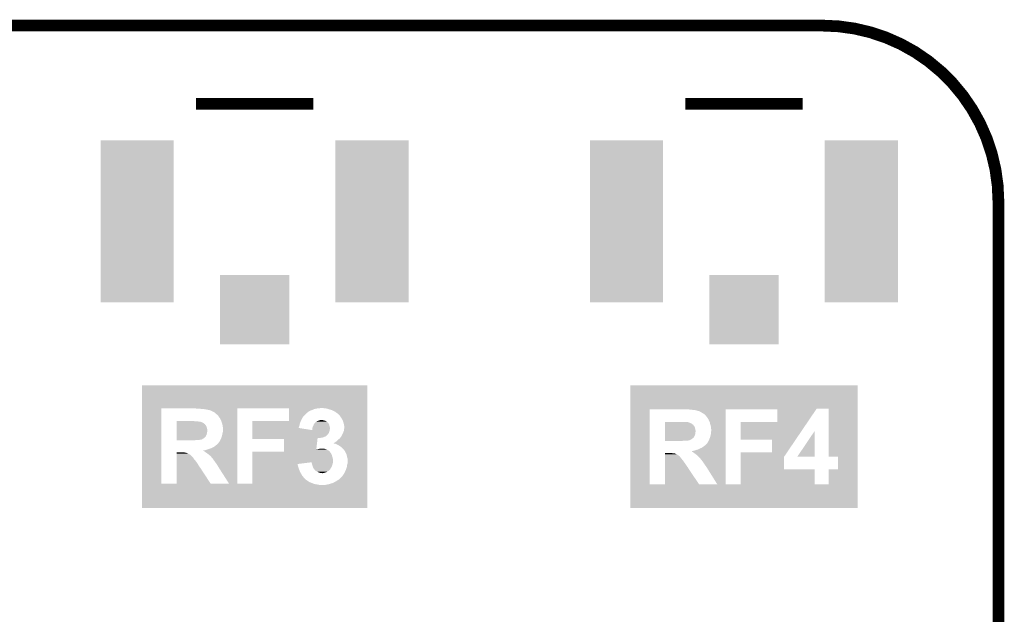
# Model space of a CAD drawing. Extents: x -1.3 to 24.2, y -3.9 to 39.2.
# Tile 21 of 21: x 11.4 to 24.2, y 31.5 to 39.2. Entities that reach past the tile are written whole.
import ezdxf

# ---------------------------------------------------------------- set-up
doc = ezdxf.new("R2010")
doc.units = 0
doc.layers.get('0').update_dxf_attribs({"linetype": 'CONTINUOUS'})
for name, color, linetype in [('RF_SWITCH_2_CLICK_V100_GKO', 14, 'CONTINUOUS'), ('RF_SWITCH_2_CLICK_V100_GTO', 12, 'CONTINUOUS'), ('RF_SWITCH_2_CLICK_V100_GTS', 13, 'CONTINUOUS')]:
    doc.layers.add(name, color=color, linetype=linetype)

# ---------------------------------------------------------------- blocks, each defined once
blk = doc.blocks.new('RECTANGLE_79')
blk.add_solid([(0.47498, 1.05029), (0.47498, -1.05029), (-0.47498, 1.05029), (-0.47498, -1.05029)])
blk = doc.blocks.new('SQUARE_74')
blk.add_solid([(0.44958, 0.44958), (0.44958, -0.44958), (-0.44958, 0.44958), (-0.44958, -0.44958)])

msp = doc.modelspace()

# ---------------------------------------------------------------- linework, layer by layer
at = {"layer": 'RF_SWITCH_2_CLICK_V100_GKO', "const_width": 0.1524}
for points in [[(1.016, 39.116), (21.844, 39.116)], [(24.13, -1.27), (24.13, 36.83)]]:
    msp.add_lwpolyline(points, dxfattribs=at)
msp.add_lwpolyline([(24.13, 36.83, 0.4142136), (21.844, 39.116)], format="xyb", dxfattribs=at)
at = {"layer": 'RF_SWITCH_2_CLICK_V100_GTO', "const_width": 0.1524}
for points in [[(13.716, 38.1), (15.24, 38.1)], [(20.066, 38.1), (21.59, 38.1)]]:
    msp.add_lwpolyline(points, dxfattribs=at)
at = {"layer": 'RF_SWITCH_2_CLICK_V100_GTO'}
for points in [[(13.014986, 34.15538), (13.01499, 34.449988), (15.941034, 34.15538), (15.94104, 34.449988)], [(13.01499, 34.449988), (13.014992, 34.45002), (15.94104, 34.449988), (13.014992, 34.45002)], [(19.352284, 34.14522), (19.35229, 34.449988), (22.303732, 34.14522), (22.30374, 34.449988)], [(19.35229, 34.449988), (19.352292, 34.45002), (22.30374, 34.449988), (19.352292, 34.45002)], [(13.014966, 33.172422), (13.014984, 34.150298), (13.268962, 33.172422), (13.268982, 34.150298)], [(13.014984, 34.1503), (13.014986, 34.15284), (15.295878, 34.1503), (15.32128, 34.15284)], [(13.014984, 34.150298), (13.014984, 34.1503), (13.268982, 34.150298), (13.710918, 34.1503)], [(13.014986, 34.15284), (13.014986, 34.15538), (15.32128, 34.15284), (15.351758, 34.15538)], [(13.71093, 34.150298), (13.710918, 34.1503), (15.295868, 34.150298), (15.295878, 34.1503)], [(13.723622, 34.14776), (13.71093, 34.150298), (14.2545, 34.14776), (14.254502, 34.150298)], [(13.754102, 34.14522), (13.738862, 34.14776), (14.2545, 34.14522), (14.2545, 34.14776)], [(13.80744, 34.14268), (13.77188, 34.14522), (14.2545, 34.14268), (14.2545, 34.14522)], [(13.845538, 34.1376), (13.80744, 34.14268), (14.2545, 34.1376), (14.2545, 34.14268)], [(13.8811, 34.12998), (13.845538, 34.1376), (14.2545, 34.12998), (14.2545, 34.1376)], [(13.896342, 34.127438), (13.8811, 34.12998), (14.2545, 34.127438), (14.2545, 34.12998)], [(13.911582, 34.122356), (13.896342, 34.127438), (14.2545, 34.122356), (14.2545, 34.127438)], [(13.914126, 34.11982), (13.911582, 34.122356), (14.2545, 34.11982), (14.2545, 34.122356)], [(13.921744, 34.11728), (13.914126, 34.11982), (14.2545, 34.11728), (14.2545, 34.11982)], [(13.934442, 34.10966), (13.921744, 34.11728), (14.2545, 34.10966), (14.2545, 34.11728)], [(14.922478, 34.14522), (14.922478, 34.150298), (15.27048, 34.14522), (15.295868, 34.150298)], [(14.922478, 34.14014), (14.922478, 34.14522), (15.250162, 34.14014), (15.27048, 34.14522)], [(14.922478, 34.13252), (14.922478, 34.14014), (15.232378, 34.13252), (15.250162, 34.14014)], [(14.922478, 34.124902), (14.922478, 34.13252), (15.209522, 34.124902), (15.232378, 34.13252)], [(14.922478, 34.1249), (14.922478, 34.124902), (15.206986, 34.1249), (15.209522, 34.124902)], [(14.922478, 34.112202), (14.922478, 34.1249), (15.18412, 34.112202), (15.206986, 34.1249)], [(15.374622, 34.15284), (15.364458, 34.15538), (15.941034, 34.15284), (15.941034, 34.15538)], [(15.40002, 34.1503), (15.387322, 34.15284), (15.941032, 34.1503), (15.941034, 34.15284)], [(15.415262, 34.147758), (15.40002, 34.1503), (15.941032, 34.147758), (15.941032, 34.1503)], [(15.4305, 34.14268), (15.415262, 34.147758), (15.941032, 34.14268), (15.941032, 34.147758)], [(15.48384, 34.12744), (15.4305, 34.14268), (15.941032, 34.12744), (15.941032, 34.14268)], [(15.504158, 34.11728), (15.48384, 34.12744), (15.941032, 34.11728), (15.941032, 34.12744)], [(15.521942, 34.10712), (15.504158, 34.11728), (15.941032, 34.10712), (15.941032, 34.11728)], [(19.352266, 33.164804), (19.352284, 34.140114), (19.606264, 33.164804), (19.606262, 34.140114)], [(19.352284, 34.14014), (19.352284, 34.14522), (21.766912, 34.14014), (21.770356, 34.14522)], [(19.352284, 34.140114), (19.352284, 34.14014), (19.606262, 34.140114), (20.04568, 34.14014)], [(20.073634, 34.140138), (20.073622, 34.14014), (21.766912, 34.140138), (21.766912, 34.14014)], [(20.073658, 34.140134), (20.073634, 34.140138), (20.589262, 34.140134), (21.259774, 34.140138)], [(20.088862, 34.1376), (20.073658, 34.140134), (20.58926, 34.1376), (20.589262, 34.140134)], [(20.14474, 34.13252), (20.10664, 34.1376), (20.58926, 34.13252), (20.58926, 34.1376)], [(20.182842, 34.12998), (20.14474, 34.13252), (20.58926, 34.12998), (20.58926, 34.13252)], [(20.2184, 34.122358), (20.182842, 34.12998), (20.58926, 34.122358), (20.58926, 34.12998)], [(20.233642, 34.11728), (20.2184, 34.122358), (20.58926, 34.11728), (20.58926, 34.122358)], [(20.246342, 34.11474), (20.233642, 34.11728), (20.58926, 34.11474), (20.58926, 34.11728)], [(20.248874, 34.114718), (20.246342, 34.11474), (20.58926, 34.114718), (20.58926, 34.11474)], [(20.248894, 34.1122), (20.248874, 34.114718), (20.58926, 34.1122), (20.58926, 34.114718)], [(21.259778, 33.975046), (21.259774, 34.140138), (21.655048, 33.975046), (21.766912, 34.140138)], [(21.927794, 34.145218), (21.770356, 34.14522), (22.303732, 34.145218), (22.303732, 34.14522)], [(21.927842, 33.525466), (21.927794, 34.145218), (22.30372, 33.525466), (22.303732, 34.145218)], [(13.4671, 33.98266), (13.467102, 33.9852), (13.705842, 33.98266), (13.693142, 33.9852)], [(13.952222, 34.102038), (13.934442, 34.10966), (14.2545, 34.102038), (14.2545, 34.10966)], [(13.98778, 34.071562), (13.952222, 34.102038), (14.2545, 34.071562), (14.2545, 34.102038)], [(14.0081, 34.05124), (13.98778, 34.071562), (14.254498, 34.05124), (14.2545, 34.071562)], [(14.02334, 34.028376), (14.0081, 34.05124), (14.254498, 34.028376), (14.254498, 34.05124)], [(14.023362, 34.025842), (14.02334, 34.028376), (14.254498, 34.025842), (14.254498, 34.028376)], [(14.025884, 34.025826), (14.023362, 34.025842), (14.254498, 34.025826), (14.254498, 34.025842)], [(14.03096, 34.015682), (14.025884, 34.025826), (14.254498, 34.015682), (14.254498, 34.025826)], [(14.03858, 34.002978), (14.03096, 34.015682), (14.254498, 34.002978), (14.254498, 34.015682)], [(14.0462, 33.9852), (14.03858, 34.002978), (14.254498, 33.9852), (14.254498, 34.002978)], [(14.05382, 33.96234), (14.0462, 33.9852), (14.254498, 33.96234), (14.254498, 33.9852)], [(14.450062, 33.985178), (14.922478, 33.985202), (15.077994, 33.985178), (15.078006, 33.985202)], [(14.450064, 33.972498), (14.450062, 33.985178), (15.07236, 33.972498), (15.077994, 33.985178)], [(14.922478, 34.09696), (14.922478, 34.112202), (15.163798, 34.09696), (15.18412, 34.112202)], [(14.922478, 34.08172), (14.922478, 34.09696), (15.14602, 34.08172), (15.163798, 34.09696)], [(14.922478, 34.048702), (14.922478, 34.08172), (15.113002, 34.048702), (15.14602, 34.08172)], [(14.922478, 34.04108), (14.922478, 34.048702), (15.10792, 34.04108), (15.113002, 34.048702)], [(14.922478, 34.038542), (14.922478, 34.04108), (15.105382, 34.038542), (15.10792, 34.04108)], [(14.922478, 34.01822), (14.922478, 34.038542), (15.092682, 34.01822), (15.105382, 34.038542)], [(14.922478, 33.985202), (14.922478, 34.01822), (15.078006, 33.985202), (15.092682, 34.01822)], [(15.282336, 33.980122), (15.290796, 33.9852), (15.415254, 33.980122), (15.4051, 33.9852)], [(15.290796, 33.9852), (15.306042, 33.99028), (15.4051, 33.9852), (15.3924, 33.99028)], [(15.306042, 33.99028), (15.318738, 33.995358), (15.3924, 33.99028), (15.379704, 33.995358)], [(15.318738, 33.995358), (15.318744, 33.99536), (15.379704, 33.995358), (15.379698, 33.99536)], [(15.318744, 33.99536), (15.3289, 33.9979), (15.379698, 33.99536), (15.36446, 33.9979)], [(15.3289, 33.9979), (15.339058, 34.00044), (15.36446, 33.9979), (15.346678, 34.00044)], [(15.557502, 34.081718), (15.521942, 34.10712), (15.941032, 34.081718), (15.941032, 34.10712)], [(15.58544, 34.05378), (15.557502, 34.081718), (15.941032, 34.05378), (15.941032, 34.081718)], [(15.5956, 34.03854), (15.58544, 34.05378), (15.94103, 34.03854), (15.941032, 34.05378)], [(15.608298, 34.01822), (15.5956, 34.03854), (15.94103, 34.01822), (15.94103, 34.03854)], [(15.621, 33.995358), (15.608298, 34.01822), (15.94103, 33.995358), (15.94103, 34.01822)], [(15.63116, 33.967418), (15.621, 33.995358), (15.94103, 33.967418), (15.94103, 33.995358)], [(20.25904, 34.10712), (20.248894, 34.1122), (20.58926, 34.10712), (20.58926, 34.1122)], [(20.271748, 34.102038), (20.25904, 34.10712), (20.58926, 34.102038), (20.58926, 34.10712)], [(20.28698, 34.09188), (20.271748, 34.102038), (20.58926, 34.09188), (20.58926, 34.102038)], [(20.307302, 34.07918), (20.28698, 34.09188), (20.58926, 34.07918), (20.58926, 34.09188)], [(20.325082, 34.06394), (20.307302, 34.07918), (20.58926, 34.06394), (20.58926, 34.07918)], [(20.34286, 34.04362), (20.325082, 34.06394), (20.58926, 34.04362), (20.58926, 34.06394)], [(20.36064, 34.018216), (20.34286, 34.04362), (20.589258, 34.018216), (20.58926, 34.04362)], [(20.360646, 34.015668), (20.36064, 34.018216), (20.589258, 34.015668), (20.589258, 34.018216)], [(20.36826, 34.00805), (20.360646, 34.015668), (20.589258, 34.00805), (20.589258, 34.015668)], [(20.37334, 33.992818), (20.36826, 34.00805), (20.589258, 33.992818), (20.589258, 34.00805)], [(20.383502, 33.975036), (20.37334, 33.992818), (20.589258, 33.975036), (20.589258, 33.992818)], [(13.467088, 33.8455), (13.46709, 33.860738), (13.86332, 33.8455), (13.86586, 33.860738)], [(13.46709, 33.870896), (13.467092, 33.878522), (13.86586, 33.870896), (13.86332, 33.878522)], [(13.46709, 33.860738), (13.46709, 33.870896), (13.86586, 33.860738), (13.86586, 33.870896)], [(13.467092, 33.88868), (13.467094, 33.901378), (13.86078, 33.88868), (13.85824, 33.901378)], [(13.467092, 33.878522), (13.467092, 33.88868), (13.86332, 33.878522), (13.86078, 33.88868)], [(13.467094, 33.91408), (13.467096, 33.929318), (13.85316, 33.91408), (13.84554, 33.929318)], [(13.467094, 33.901378), (13.467094, 33.91408), (13.85824, 33.901378), (13.85316, 33.91408)], [(13.467096, 33.939478), (13.467098, 33.94202), (13.83792, 33.939478), (13.835382, 33.94202)], [(13.467096, 33.929318), (13.467096, 33.939478), (13.84554, 33.929318), (13.83792, 33.939478)], [(13.467098, 33.94964), (13.4671, 33.964878), (13.827762, 33.94964), (13.807442, 33.964878)], [(13.467098, 33.947094), (13.467098, 33.94964), (13.832842, 33.947094), (13.827762, 33.94964)], [(13.467098, 33.94202), (13.467098, 33.947094), (13.835382, 33.94202), (13.832842, 33.947094)], [(13.4671, 33.98012), (13.4671, 33.98266), (13.749022, 33.98012), (13.736322, 33.98266)], [(13.4671, 33.980118), (13.4671, 33.98012), (13.764262, 33.980118), (13.749022, 33.98012)], [(13.4671, 33.96996), (13.4671, 33.980118), (13.79474, 33.96996), (13.764262, 33.980118)], [(13.4671, 33.964878), (13.4671, 33.96996), (13.807442, 33.964878), (13.79474, 33.96996)], [(14.06144, 33.93694), (14.05382, 33.96234), (14.254496, 33.93694), (14.254498, 33.96234)], [(14.06652, 33.906458), (14.06144, 33.93694), (14.254496, 33.906458), (14.254496, 33.93694)], [(14.06652, 33.848038), (14.06652, 33.906458), (14.254494, 33.848038), (14.254496, 33.906458)], [(14.450066, 33.94964), (14.450064, 33.972498), (15.064742, 33.94964), (15.07236, 33.972498)], [(14.450068, 33.926782), (14.450066, 33.94964), (15.05966, 33.926782), (15.064742, 33.94964)], [(14.45007, 33.911542), (14.450068, 33.926782), (15.05458, 33.911542), (15.05966, 33.926782)], [(14.45007, 33.906464), (14.45007, 33.911542), (15.052042, 33.906464), (15.05458, 33.911542)], [(14.45007, 33.89632), (14.45007, 33.906464), (15.052042, 33.89632), (15.052042, 33.906464)], [(14.450074, 33.868366), (14.45007, 33.89632), (15.224736, 33.868366), (15.052042, 33.89632)], [(14.450074, 33.85058), (14.450074, 33.868366), (15.448278, 33.85058), (15.452724, 33.868366)], [(15.224736, 33.868366), (15.22502, 33.870902), (15.452724, 33.868366), (15.45336, 33.870902)], [(15.22502, 33.870902), (15.2273, 33.891218), (15.45336, 33.870902), (15.455898, 33.891218)], [(15.2273, 33.891222), (15.229204, 33.898842), (15.4559, 33.891222), (15.4559, 33.898842)], [(15.2273, 33.891218), (15.2273, 33.891222), (15.455898, 33.891218), (15.4559, 33.891222)], [(15.229204, 33.898842), (15.232378, 33.911538), (15.4559, 33.898842), (15.452726, 33.911538)], [(15.232378, 33.911538), (15.236188, 33.91916), (15.452726, 33.911538), (15.45082, 33.91916)], [(15.236188, 33.91916), (15.24, 33.92678), (15.45082, 33.91916), (15.449296, 33.92678)], [(15.24, 33.92678), (15.242032, 33.931862), (15.449296, 33.92678), (15.448278, 33.931862)], [(15.242032, 33.931862), (15.24508, 33.939482), (15.448278, 33.931862), (15.445232, 33.939482)], [(15.24508, 33.939482), (15.248126, 33.94456), (15.445232, 33.939482), (15.4432, 33.94456)], [(15.248126, 33.94456), (15.2527, 33.952182), (15.4432, 33.94456), (15.439388, 33.952182)], [(15.2527, 33.952182), (15.25778, 33.9598), (15.439388, 33.952182), (15.435578, 33.9598)], [(15.25778, 33.9598), (15.262852, 33.964874), (15.435578, 33.9598), (15.430504, 33.964874)], [(15.262852, 33.964874), (15.265394, 33.96488), (15.430504, 33.964874), (15.430498, 33.96488)], [(15.265394, 33.96488), (15.278098, 33.977578), (15.430498, 33.96488), (15.4178, 33.977578)], [(15.278098, 33.977578), (15.282336, 33.980122), (15.4178, 33.977578), (15.415254, 33.980122)], [(15.63878, 33.93694), (15.63116, 33.967418), (15.941028, 33.93694), (15.94103, 33.967418)], [(15.63116, 33.845502), (15.636238, 33.858198), (15.941026, 33.845502), (15.941028, 33.858198)], [(15.636238, 33.858198), (15.63878, 33.870898), (15.941028, 33.858198), (15.941028, 33.870898)], [(15.64132, 33.921698), (15.63878, 33.93694), (15.941028, 33.921698), (15.941028, 33.93694)], [(15.63878, 33.883596), (15.641318, 33.891218), (15.941028, 33.883596), (15.941028, 33.891218)], [(15.63878, 33.870898), (15.63878, 33.883596), (15.941028, 33.870898), (15.941028, 33.883596)], [(15.641318, 33.891218), (15.64132, 33.921698), (15.941028, 33.891218), (15.941028, 33.921698)], [(19.804402, 33.881056), (19.804404, 33.893758), (20.19808, 33.881056), (20.193002, 33.893758)], [(19.804402, 33.870898), (19.804402, 33.881056), (20.19808, 33.870898), (20.19808, 33.881056)], [(19.804402, 33.860738), (19.804402, 33.870898), (20.20062, 33.860738), (20.19808, 33.870898)], [(19.804402, 33.853118), (19.804402, 33.860738), (20.20062, 33.853118), (20.20062, 33.860738)], [(19.804404, 33.9725), (19.804406, 33.97504), (20.086322, 33.9725), (20.073622, 33.97504)], [(19.804404, 33.96742), (19.804404, 33.9725), (20.1168, 33.96742), (20.099024, 33.9725)], [(19.804404, 33.96234), (19.804404, 33.96742), (20.132042, 33.96234), (20.1168, 33.96742)], [(19.804404, 33.95472), (19.804404, 33.96234), (20.14474, 33.95472), (20.132042, 33.96234)], [(19.804404, 33.949638), (19.804404, 33.95472), (20.154896, 33.949638), (20.14474, 33.95472)], [(19.804404, 33.94202), (19.804404, 33.949638), (20.16252, 33.94202), (20.154896, 33.949638)], [(19.804404, 33.936938), (19.804404, 33.94202), (20.170142, 33.936938), (20.16252, 33.94202)], [(19.804404, 33.934398), (19.804404, 33.936938), (20.17268, 33.934398), (20.170142, 33.936938)], [(19.804404, 33.931854), (19.804404, 33.934398), (20.172686, 33.931854), (20.17268, 33.934398)], [(19.804404, 33.921696), (19.804404, 33.931854), (20.182842, 33.921696), (20.172686, 33.931854)], [(19.804404, 33.906458), (19.804404, 33.921696), (20.19046, 33.906458), (20.182842, 33.921696)], [(19.804404, 33.893758), (19.804404, 33.906458), (20.193002, 33.893758), (20.19046, 33.906458)], [(20.38858, 33.952182), (20.383502, 33.975036), (20.589258, 33.952182), (20.589258, 33.975036)], [(20.3962, 33.92678), (20.38858, 33.952182), (20.589258, 33.92678), (20.589258, 33.952182)], [(20.40128, 33.898842), (20.3962, 33.92678), (20.589258, 33.898842), (20.589258, 33.92678)], [(20.40382, 33.868362), (20.40128, 33.898842), (20.589256, 33.868362), (20.589258, 33.898842)], [(20.403818, 33.855658), (20.40382, 33.868362), (20.589256, 33.855658), (20.589256, 33.868362)], [(20.787366, 33.975018), (21.259778, 33.975046), (21.655028, 33.975018), (21.655048, 33.975046)], [(20.787382, 33.743906), (20.787366, 33.975018), (21.498432, 33.743906), (21.655028, 33.975018)], [(21.521448, 33.525504), (21.74748, 33.860656), (21.747454, 33.525504), (21.74748, 33.860656)], [(13.46708, 33.756602), (13.467082, 33.769298), (13.80744, 33.756602), (13.827756, 33.769298)], [(13.46708, 33.754058), (13.46708, 33.756602), (13.802358, 33.754058), (13.80744, 33.756602)], [(13.46708, 33.74898), (13.46708, 33.754058), (13.794738, 33.74898), (13.802358, 33.754058)], [(13.46708, 33.74644), (13.46708, 33.74898), (13.789656, 33.74644), (13.794738, 33.74898)], [(13.46708, 33.7439), (13.46708, 33.74644), (13.76934, 33.7439), (13.782038, 33.74644)], [(13.46708, 33.74136), (13.46708, 33.7439), (13.759178, 33.74136), (13.76934, 33.7439)], [(13.46708, 33.73882), (13.46708, 33.74136), (13.716, 33.73882), (13.74648, 33.74136)], [(13.46708, 33.736302), (13.46708, 33.73882), (13.688302, 33.736302), (13.716, 33.73882)], [(13.688062, 33.73628), (13.46708, 33.736302), (13.688062, 33.73628), (13.688302, 33.736302)], [(13.467082, 33.779458), (13.467084, 33.789614), (13.83538, 33.779458), (13.845534, 33.789614)], [(13.467082, 33.769298), (13.467082, 33.779458), (13.827756, 33.769298), (13.83538, 33.779458)], [(13.467084, 33.799778), (13.467086, 33.807396), (13.850618, 33.799778), (13.855698, 33.807396)], [(13.467084, 33.794694), (13.467084, 33.799778), (13.84554, 33.794694), (13.850618, 33.799778)], [(13.467084, 33.789614), (13.467084, 33.794694), (13.845534, 33.789614), (13.84554, 33.794694)], [(13.467086, 33.807396), (13.467088, 33.8455), (13.855698, 33.807396), (13.86332, 33.8455)], [(14.02334, 33.721042), (14.04112, 33.754058), (14.254492, 33.721042), (14.254492, 33.754058)], [(14.04112, 33.754058), (14.051278, 33.782), (14.254492, 33.754058), (14.254494, 33.782)], [(14.051278, 33.782), (14.0589, 33.81248), (14.254494, 33.782), (14.254494, 33.81248)], [(14.0589, 33.81248), (14.06398, 33.83788), (14.254494, 33.81248), (14.254494, 33.83788)], [(14.06398, 33.83788), (14.06652, 33.848038), (14.254494, 33.83788), (14.254494, 33.848038)], [(14.450076, 33.83534), (14.450074, 33.85058), (15.4432, 33.83534), (15.448278, 33.85058)], [(14.450078, 33.822642), (14.450076, 33.83534), (15.435582, 33.822642), (15.4432, 33.83534)], [(14.450078, 33.812482), (14.450078, 33.822642), (15.42796, 33.812482), (15.435582, 33.822642)], [(14.45008, 33.799788), (14.450078, 33.812482), (15.415266, 33.799788), (15.42796, 33.812482)], [(14.45008, 33.797254), (14.45008, 33.799788), (15.415258, 33.797254), (15.415266, 33.799788)], [(14.45008, 33.78708), (14.45008, 33.797254), (15.397482, 33.78708), (15.415258, 33.797254)], [(14.45008, 33.77946), (14.45008, 33.78708), (15.3797, 33.77946), (15.397482, 33.78708)], [(14.450082, 33.771842), (14.45008, 33.77946), (15.359384, 33.771842), (15.3797, 33.77946)], [(14.450082, 33.76676), (14.450082, 33.771842), (15.32382, 33.76676), (15.359384, 33.771842)], [(14.450082, 33.766758), (14.450082, 33.76676), (15.2959, 33.766758), (15.32382, 33.76676)], [(14.450082, 33.754062), (14.450082, 33.766758), (15.294416, 33.754062), (15.2959, 33.766758)], [(14.858998, 33.754038), (14.450082, 33.754062), (15.294414, 33.754038), (15.294416, 33.754062)], [(14.85898, 33.619442), (14.858998, 33.754038), (15.278694, 33.619442), (15.294414, 33.754038)], [(15.547338, 33.72866), (15.56512, 33.746442), (15.941024, 33.72866), (15.941024, 33.746442)], [(15.56512, 33.746442), (15.5829, 33.761678), (15.941024, 33.746442), (15.941026, 33.761678)], [(15.5829, 33.761678), (15.59814, 33.77946), (15.941026, 33.761678), (15.941026, 33.77946)], [(15.59814, 33.77946), (15.6083, 33.797242), (15.941026, 33.77946), (15.941026, 33.797242)], [(15.6083, 33.797242), (15.61592, 33.81248), (15.941026, 33.797242), (15.941026, 33.81248)], [(15.61592, 33.81248), (15.62608, 33.830258), (15.941026, 33.81248), (15.941026, 33.830258)], [(15.62608, 33.830258), (15.63116, 33.845502), (15.941026, 33.830258), (15.941026, 33.845502)], [(19.8044, 33.809938), (19.804402, 33.822636), (20.193, 33.809938), (20.198078, 33.822636)], [(19.8044, 33.799776), (19.8044, 33.809938), (20.190458, 33.799776), (20.193, 33.809938)], [(19.8044, 33.792164), (19.8044, 33.799776), (20.18538, 33.792164), (20.190458, 33.799776)], [(19.8044, 33.784542), (19.8044, 33.792164), (20.182836, 33.784542), (20.18538, 33.792164)], [(19.8044, 33.781998), (19.8044, 33.784542), (20.1803, 33.781998), (20.182836, 33.784542)], [(19.8044, 33.779454), (19.8044, 33.781998), (20.180294, 33.779454), (20.1803, 33.781998)], [(19.8044, 33.76168), (19.8044, 33.779454), (20.16252, 33.76168), (20.180294, 33.779454)], [(19.8044, 33.74898), (19.8044, 33.76168), (20.14474, 33.74898), (20.16252, 33.76168)], [(19.8044, 33.7439), (19.8044, 33.74898), (20.137124, 33.7439), (20.14474, 33.74898)], [(19.8044, 33.741356), (19.8044, 33.7439), (20.129502, 33.741356), (20.137124, 33.7439)], [(19.8044, 33.73882), (19.8044, 33.741356), (20.126958, 33.73882), (20.129502, 33.741356)], [(19.8044, 33.738818), (19.8044, 33.73882), (20.124418, 33.738818), (20.126958, 33.73882)], [(19.8044, 33.736282), (19.8044, 33.738818), (20.1168, 33.736282), (20.124418, 33.738818)], [(19.8044, 33.73374), (19.8044, 33.736282), (20.106638, 33.73374), (20.1168, 33.736282)], [(19.8044, 33.7312), (19.8044, 33.73374), (20.081238, 33.7312), (20.093938, 33.73374)], [(19.8044, 33.728666), (19.8044, 33.7312), (20.022892, 33.728666), (20.0533, 33.7312)], [(19.804402, 33.837878), (19.804402, 33.853118), (20.19808, 33.837878), (20.20062, 33.853118)], [(19.804402, 33.822636), (19.804402, 33.837878), (20.198078, 33.822636), (20.19808, 33.837878)], [(20.360638, 33.713418), (20.37588, 33.7439), (20.589254, 33.713418), (20.589254, 33.7439)], [(20.37588, 33.7439), (20.388578, 33.774378), (20.589254, 33.7439), (20.589254, 33.774378)], [(20.388578, 33.774378), (20.3962, 33.80486), (20.589254, 33.774378), (20.589256, 33.80486)], [(20.3962, 33.80486), (20.40128, 33.830258), (20.589256, 33.80486), (20.589256, 33.830258)], [(20.40128, 33.848036), (20.403818, 33.855658), (20.589256, 33.848036), (20.589256, 33.855658)], [(20.40128, 33.830258), (20.40128, 33.848036), (20.589256, 33.830258), (20.589256, 33.848036)], [(21.193754, 33.743878), (20.787382, 33.743906), (21.498412, 33.743878), (21.498432, 33.743906)], [(21.193738, 33.578806), (21.193754, 33.743878), (21.386562, 33.578806), (21.498412, 33.743878)], [(13.810016, 33.604166), (13.832838, 33.60674), (14.25449, 33.604166), (14.25449, 33.60674)], [(13.81252, 33.60166), (13.810016, 33.604166), (14.25449, 33.60166), (14.25449, 33.604166)], [(13.820138, 33.59658), (13.81252, 33.60166), (14.25449, 33.59658), (14.25449, 33.60166)], [(13.832838, 33.60674), (13.8557, 33.61436), (14.25449, 33.60674), (14.25449, 33.61436)], [(13.8557, 33.61436), (13.873482, 33.619442), (14.25449, 33.61436), (14.25449, 33.619442)], [(13.873482, 33.619442), (13.8938, 33.62706), (14.25449, 33.619442), (14.25449, 33.62706)], [(13.8938, 33.62706), (13.911578, 33.632138), (14.25449, 33.62706), (14.25449, 33.632138)], [(13.911578, 33.632138), (13.94206, 33.64738), (14.25449, 33.632138), (14.25449, 33.64738)], [(13.94206, 33.64738), (13.967458, 33.662618), (14.25449, 33.64738), (14.254492, 33.662618)], [(13.967458, 33.662618), (13.97508, 33.670238), (14.254492, 33.662618), (14.254492, 33.670238)], [(13.97508, 33.670238), (13.985238, 33.67786), (14.254492, 33.670238), (14.254492, 33.67786)], [(13.985238, 33.67786), (13.99032, 33.682938), (14.254492, 33.67786), (14.254492, 33.682938)], [(13.99032, 33.682938), (13.995394, 33.685478), (14.254492, 33.682938), (14.254492, 33.685478)], [(13.995394, 33.685478), (14.000474, 33.690552), (14.254492, 33.685478), (14.254492, 33.690552)], [(14.000474, 33.690552), (14.000482, 33.693078), (14.254492, 33.690552), (14.254492, 33.693078)], [(14.000482, 33.693078), (14.003008, 33.6931), (14.254492, 33.693078), (14.254492, 33.6931)], [(14.003008, 33.6931), (14.01318, 33.70834), (14.254492, 33.6931), (14.254492, 33.70834)], [(14.01318, 33.70834), (14.02334, 33.721042), (14.254492, 33.70834), (14.254492, 33.721042)], [(14.858978, 33.601662), (14.85898, 33.606742), (15.440654, 33.601662), (15.430498, 33.606742)], [(14.858978, 33.588962), (14.858978, 33.601662), (15.453358, 33.588962), (15.440654, 33.601662)], [(14.85898, 33.614392), (14.85898, 33.619442), (15.278106, 33.614392), (15.29588, 33.619442)], [(14.85898, 33.606742), (14.85898, 33.614392), (15.430498, 33.606742), (15.419024, 33.614392)], [(15.278106, 33.614392), (15.278398, 33.6169), (15.419024, 33.614392), (15.41526, 33.6169)], [(15.278398, 33.6169), (15.278694, 33.619442), (15.41526, 33.6169), (15.407634, 33.619442)], [(15.29588, 33.619442), (15.303498, 33.62198), (15.407634, 33.619442), (15.40002, 33.62198)], [(15.303498, 33.62198), (15.311118, 33.624518), (15.40002, 33.62198), (15.391138, 33.624518)], [(15.311118, 33.624518), (15.326358, 33.62706), (15.391138, 33.624518), (15.382238, 33.62706)], [(15.339058, 33.62706), (15.349218, 33.6296), (15.382238, 33.62706), (15.364458, 33.6296)], [(15.50166, 33.698164), (15.527018, 33.713418), (15.941024, 33.698164), (15.941024, 33.713418)], [(15.506704, 33.69564), (15.50166, 33.698164), (15.941024, 33.69564), (15.941024, 33.698164)], [(15.509244, 33.695638), (15.506704, 33.69564), (15.941024, 33.695638), (15.941024, 33.69564)], [(15.514324, 33.6931), (15.509244, 33.695638), (15.941024, 33.6931), (15.941024, 33.695638)], [(15.532104, 33.690558), (15.514324, 33.6931), (15.941024, 33.690558), (15.941024, 33.6931)], [(15.527018, 33.713418), (15.547338, 33.72866), (15.941024, 33.713418), (15.941024, 33.72866)], [(15.54988, 33.6804), (15.532104, 33.690558), (15.941024, 33.6804), (15.941024, 33.690558)], [(15.570202, 33.670238), (15.54988, 33.6804), (15.941024, 33.670238), (15.941024, 33.6804)], [(15.59306, 33.655), (15.570202, 33.670238), (15.941024, 33.655), (15.941024, 33.670238)], [(15.61592, 33.637218), (15.59306, 33.655), (15.941022, 33.637218), (15.941024, 33.655)], [(15.638782, 33.614354), (15.61592, 33.637218), (15.941022, 33.614354), (15.941022, 33.637218)], [(15.64386, 33.604202), (15.638782, 33.614354), (15.941022, 33.604202), (15.941022, 33.614354)], [(15.65148, 33.5915), (15.64386, 33.604202), (15.941022, 33.5915), (15.941022, 33.604202)], [(20.022822, 33.72866), (19.8044, 33.728666), (20.022822, 33.72866), (20.022892, 33.728666)], [(20.17014, 33.59912), (20.190458, 33.6042), (20.589252, 33.59912), (20.589252, 33.6042)], [(20.190458, 33.6042), (20.210778, 33.611818), (20.589252, 33.6042), (20.589252, 33.611818)], [(20.210778, 33.611818), (20.231098, 33.616898), (20.589252, 33.611818), (20.589252, 33.616898)], [(20.231098, 33.616898), (20.26158, 33.63214), (20.589252, 33.616898), (20.589252, 33.63214)], [(20.26158, 33.63214), (20.279358, 33.63976), (20.589252, 33.63214), (20.589252, 33.63976)], [(20.279358, 33.63976), (20.292058, 33.647378), (20.589252, 33.63976), (20.589252, 33.647378)], [(20.292058, 33.647378), (20.31238, 33.66262), (20.589252, 33.647378), (20.589254, 33.66262)], [(20.31238, 33.66262), (20.32, 33.6677), (20.589254, 33.66262), (20.589254, 33.6677)], [(20.32, 33.6677), (20.325078, 33.672778), (20.589254, 33.6677), (20.589254, 33.672778)], [(20.325078, 33.672778), (20.332696, 33.67786), (20.589254, 33.672778), (20.589254, 33.67786)], [(20.332696, 33.67786), (20.33524, 33.682926), (20.589254, 33.67786), (20.589254, 33.682926)], [(20.33524, 33.682926), (20.337758, 33.682946), (20.589254, 33.682926), (20.589254, 33.682946)], [(20.337758, 33.682946), (20.33778, 33.685474), (20.589254, 33.682946), (20.589254, 33.685474)], [(20.33778, 33.685474), (20.350478, 33.698178), (20.589254, 33.685474), (20.589254, 33.698178)], [(20.350478, 33.698178), (20.360638, 33.713418), (20.589254, 33.698178), (20.589254, 33.713418)], [(13.467074, 33.472122), (13.467076, 33.49244), (13.71092, 33.472122), (13.69314, 33.49244)], [(13.467076, 33.515302), (13.467078, 33.545782), (13.677898, 33.515302), (13.647414, 33.545782)], [(13.467076, 33.49244), (13.467076, 33.515302), (13.69314, 33.49244), (13.677898, 33.515302)], [(13.467078, 33.545782), (13.46708, 33.550862), (13.647414, 33.545782), (13.63726, 33.550862)], [(13.46708, 33.5788), (13.467082, 33.581318), (13.5509, 33.5788), (13.530756, 33.581318)], [(13.46708, 33.57626), (13.46708, 33.5788), (13.58138, 33.57626), (13.566138, 33.5788)], [(13.46708, 33.573718), (13.46708, 33.57626), (13.59154, 33.573718), (13.58138, 33.57626)], [(13.46708, 33.57118), (13.46708, 33.573718), (13.599158, 33.57118), (13.59154, 33.573718)], [(13.46708, 33.56864), (13.46708, 33.57118), (13.60424, 33.56864), (13.599158, 33.57118)], [(13.46708, 33.56356), (13.46708, 33.56864), (13.61694, 33.56356), (13.60424, 33.56864)], [(13.46708, 33.55848), (13.46708, 33.56356), (13.627096, 33.55848), (13.61694, 33.56356)], [(13.46708, 33.550862), (13.46708, 33.55848), (13.63726, 33.550862), (13.627096, 33.55848)], [(13.467082, 33.581318), (13.530578, 33.58134), (13.530756, 33.581318), (13.530578, 33.58134)], [(13.83284, 33.58896), (13.820138, 33.59658), (14.25449, 33.58896), (14.25449, 33.59658)], [(13.84554, 33.5788), (13.83284, 33.58896), (14.25449, 33.5788), (14.25449, 33.58896)], [(13.8811, 33.5534), (13.84554, 33.5788), (14.254488, 33.5534), (14.25449, 33.5788)], [(13.89888, 33.538162), (13.8811, 33.5534), (14.254488, 33.538162), (14.254488, 33.5534)], [(13.91666, 33.52038), (13.89888, 33.538162), (14.254488, 33.52038), (14.254488, 33.538162)], [(13.921742, 33.512758), (13.91666, 33.52038), (14.254488, 33.512758), (14.254488, 33.52038)], [(13.9319, 33.5026), (13.921742, 33.512758), (14.254488, 33.5026), (14.254488, 33.512758)], [(13.9446, 33.48482), (13.9319, 33.5026), (14.254488, 33.48482), (14.254488, 33.5026)], [(13.95984, 33.4645), (13.9446, 33.48482), (14.254486, 33.4645), (14.254488, 33.48482)], [(14.450052, 33.451776), (14.450056, 33.497524), (15.494, 33.451776), (15.494, 33.497524)], [(14.450056, 33.497524), (14.450058, 33.550862), (15.494, 33.497524), (15.47876, 33.550862)], [(14.450058, 33.550862), (14.45006, 33.568642), (15.47876, 33.550862), (15.4686, 33.568642)], [(14.45006, 33.586422), (14.450062, 33.588938), (15.455898, 33.586422), (15.453382, 33.588938)], [(14.45006, 33.568642), (14.45006, 33.586422), (15.4686, 33.568642), (15.455898, 33.586422)], [(14.450062, 33.588938), (14.858978, 33.588962), (15.453382, 33.588938), (15.453358, 33.588962)], [(15.66164, 33.57372), (15.65148, 33.5915), (15.941022, 33.57372), (15.941022, 33.5915)], [(15.6718, 33.553398), (15.66164, 33.57372), (15.94102, 33.553398), (15.941022, 33.57372)], [(15.67688, 33.52546), (15.6718, 33.553398), (15.94102, 33.52546), (15.94102, 33.553398)], [(15.6845, 33.497518), (15.67688, 33.52546), (15.94102, 33.497518), (15.94102, 33.52546)], [(15.68704, 33.464502), (15.6845, 33.497518), (15.94102, 33.464502), (15.94102, 33.497518)], [(19.804376, 33.46196), (19.804378, 33.48482), (20.04568, 33.46196), (20.0279, 33.48482)], [(19.804378, 33.48482), (19.80438, 33.50514), (20.0279, 33.48482), (20.012658, 33.50514)], [(19.80438, 33.520384), (19.804382, 33.522932), (19.99996, 33.520384), (19.999954, 33.522932)], [(19.80438, 33.51276), (19.80438, 33.520384), (20.00504, 33.51276), (19.99996, 33.520384)], [(19.80438, 33.50514), (19.80438, 33.51276), (20.012658, 33.50514), (20.00504, 33.51276)], [(19.804382, 33.543242), (19.804384, 33.55086), (19.97456, 33.543242), (19.9644, 33.55086)], [(19.804382, 33.538162), (19.804382, 33.543242), (19.984708, 33.538162), (19.97456, 33.543242)], [(19.804382, 33.530542), (19.804382, 33.538162), (19.989798, 33.530542), (19.984708, 33.538162)], [(19.804382, 33.52546), (19.804382, 33.530542), (19.99742, 33.52546), (19.989798, 33.530542)], [(19.804382, 33.522932), (19.804382, 33.52546), (19.999954, 33.522932), (19.99742, 33.52546)], [(19.804384, 33.57118), (19.804386, 33.573698), (19.88566, 33.57118), (19.865516, 33.573698)], [(19.804384, 33.56864), (19.804384, 33.57118), (19.90344, 33.56864), (19.88566, 33.57118)], [(19.804384, 33.5661), (19.804384, 33.56864), (19.916138, 33.5661), (19.90344, 33.56864)], [(19.804384, 33.56356), (19.804384, 33.5661), (19.93645, 33.56356), (19.928836, 33.5661)], [(19.804384, 33.561026), (19.804384, 33.56356), (19.938988, 33.561026), (19.93645, 33.56356)], [(19.804384, 33.56102), (19.804384, 33.561026), (19.941536, 33.56102), (19.938988, 33.561026)], [(19.804384, 33.55594), (19.804384, 33.56102), (19.9517, 33.55594), (19.941536, 33.56102)], [(19.804384, 33.55086), (19.804384, 33.55594), (19.9644, 33.55086), (19.9517, 33.55594)], [(19.804386, 33.573698), (19.865338, 33.57372), (19.865516, 33.573698), (19.865338, 33.57372)], [(20.145022, 33.594052), (20.17014, 33.59912), (20.589252, 33.594052), (20.589252, 33.59912)], [(20.147284, 33.594038), (20.145022, 33.594052), (20.589252, 33.594038), (20.589252, 33.594052)], [(20.15744, 33.588958), (20.147284, 33.594038), (20.589252, 33.588958), (20.589252, 33.594038)], [(20.1676, 33.58134), (20.15744, 33.588958), (20.589252, 33.58134), (20.589252, 33.588958)], [(20.18284, 33.57118), (20.1676, 33.58134), (20.589252, 33.57118), (20.589252, 33.58134)], [(20.19808, 33.55848), (20.18284, 33.57118), (20.589252, 33.55848), (20.589252, 33.57118)], [(20.21586, 33.54578), (20.19808, 33.55848), (20.589252, 33.54578), (20.589252, 33.55848)], [(20.233642, 33.53054), (20.21586, 33.54578), (20.58925, 33.53054), (20.589252, 33.54578)], [(20.248888, 33.51276), (20.233642, 33.53054), (20.58925, 33.51276), (20.58925, 33.53054)], [(20.251432, 33.512754), (20.248888, 33.51276), (20.58925, 33.512754), (20.58925, 33.51276)], [(20.259042, 33.505138), (20.251432, 33.512754), (20.58925, 33.505138), (20.58925, 33.512754)], [(20.26666, 33.49244), (20.259042, 33.505138), (20.58925, 33.49244), (20.58925, 33.505138)], [(20.27936, 33.4772), (20.26666, 33.49244), (20.58925, 33.4772), (20.58925, 33.49244)], [(20.297142, 33.454338), (20.27936, 33.4772), (20.58925, 33.454338), (20.58925, 33.4772)], [(20.787348, 33.360382), (20.78736, 33.522932), (21.348706, 33.360382), (21.348704, 33.522932)], [(20.78736, 33.522932), (20.787366, 33.578778), (21.348704, 33.522932), (21.386544, 33.578778)], [(20.787366, 33.578778), (21.193738, 33.578806), (21.386544, 33.578778), (21.386562, 33.578806)], [(21.747454, 33.52546), (21.521448, 33.525504), (21.747454, 33.52546), (21.747454, 33.525504)], [(22.049734, 33.525438), (21.927842, 33.525466), (22.30372, 33.525438), (22.30372, 33.525466)], [(22.049718, 33.360366), (22.049734, 33.525438), (22.303718, 33.360366), (22.30372, 33.525438)], [(13.467056, 33.17241), (13.467068, 33.38576), (13.909036, 33.17241), (13.769328, 33.38576)], [(13.467068, 33.390848), (13.46707, 33.39592), (13.766794, 33.390848), (13.76172, 33.39592)], [(13.467068, 33.385782), (13.467068, 33.390848), (13.766802, 33.385782), (13.766794, 33.390848)], [(13.467068, 33.38576), (13.467068, 33.385782), (13.769328, 33.38576), (13.766802, 33.385782)], [(13.46707, 33.42386), (13.467072, 33.44672), (13.743942, 33.42386), (13.7287, 33.44672)], [(13.46707, 33.411158), (13.46707, 33.42386), (13.75156, 33.411158), (13.743942, 33.42386)], [(13.46707, 33.39592), (13.46707, 33.411158), (13.76172, 33.39592), (13.75156, 33.411158)], [(13.467072, 33.44672), (13.467074, 33.472122), (13.7287, 33.44672), (13.71092, 33.472122)], [(13.97, 33.44926), (13.95984, 33.4645), (14.254486, 33.44926), (14.254486, 33.4645)], [(13.98016, 33.43656), (13.97, 33.44926), (14.254486, 33.43656), (14.254486, 33.44926)], [(13.990318, 33.421322), (13.98016, 33.43656), (14.254486, 33.421322), (14.254486, 33.43656)], [(14.00048, 33.40354), (13.990318, 33.421322), (14.254486, 33.40354), (14.254486, 33.421322)], [(14.02588, 33.3629), (14.00048, 33.40354), (14.254484, 33.3629), (14.254486, 33.40354)], [(14.147748, 33.172422), (14.02588, 33.3629), (14.254482, 33.172422), (14.254484, 33.3629)], [(14.450044, 33.312104), (14.450046, 33.34766), (15.0749, 33.312104), (15.05966, 33.34766)], [(14.450046, 33.34766), (14.45005, 33.408622), (15.05966, 33.34766), (15.03934, 33.408622)], [(14.45005, 33.408622), (14.450052, 33.428938), (15.03934, 33.408622), (15.03682, 33.428938)], [(14.450052, 33.428938), (14.450052, 33.451776), (15.03682, 33.428938), (15.217138, 33.451776)], [(15.217142, 33.449258), (15.217138, 33.451776), (15.494, 33.449258), (15.494, 33.451776)], [(15.217988, 33.446722), (15.217142, 33.449258), (15.494, 33.446722), (15.494, 33.449258)], [(15.21968, 33.441638), (15.217988, 33.446722), (15.49287, 33.441638), (15.494, 33.446722)], [(15.222222, 33.42894), (15.21968, 33.441638), (15.490048, 33.42894), (15.49287, 33.441638)], [(15.223916, 33.423862), (15.222222, 33.42894), (15.48892, 33.423862), (15.490048, 33.42894)], [(15.2273, 33.4137), (15.223916, 33.423862), (15.485532, 33.4137), (15.48892, 33.423862)], [(15.230928, 33.401002), (15.2273, 33.4137), (15.4813, 33.401002), (15.485532, 33.4137)], [(15.23238, 33.395918), (15.230928, 33.401002), (15.478758, 33.395918), (15.4813, 33.401002)], [(15.236736, 33.38576), (15.23238, 33.395918), (15.47368, 33.38576), (15.478758, 33.395918)], [(15.240002, 33.378136), (15.236736, 33.38576), (15.469106, 33.378136), (15.47368, 33.38576)], [(15.24363, 33.373058), (15.240002, 33.378136), (15.46606, 33.373058), (15.469106, 33.378136)], [(15.250886, 33.362902), (15.24363, 33.373058), (15.46098, 33.362902), (15.46606, 33.373058)], [(15.2527, 33.36036), (15.250886, 33.362902), (15.459284, 33.36036), (15.46098, 33.362902)], [(15.256928, 33.355288), (15.2527, 33.36036), (15.455904, 33.355288), (15.459284, 33.36036)], [(15.256934, 33.35528), (15.256928, 33.355288), (15.453366, 33.35528), (15.455904, 33.355288)], [(15.265398, 33.345122), (15.256934, 33.35528), (15.443202, 33.345122), (15.453366, 33.35528)], [(15.65402, 33.3375), (15.66418, 33.355278), (15.941016, 33.3375), (15.941016, 33.355278)], [(15.66418, 33.355278), (15.67434, 33.388298), (15.941016, 33.355278), (15.941018, 33.388298)], [(15.67434, 33.388298), (15.67688, 33.40354), (15.941018, 33.388298), (15.941018, 33.40354)], [(15.67688, 33.40354), (15.67942, 33.421316), (15.941018, 33.40354), (15.941018, 33.421316)], [(15.67942, 33.421316), (15.684498, 33.434016), (15.941018, 33.421316), (15.941018, 33.434016)], [(15.684498, 33.434016), (15.6845, 33.444176), (15.941018, 33.434016), (15.941018, 33.444176)], [(15.6845, 33.444176), (15.687038, 33.451798), (15.941018, 33.444176), (15.941018, 33.451798)], [(15.687038, 33.451798), (15.68704, 33.464502), (15.941018, 33.451798), (15.94102, 33.464502)], [(19.804354, 33.164788), (19.80437, 33.375604), (20.246336, 33.164788), (20.1041, 33.375604)], [(19.80437, 33.3883), (19.804372, 33.39592), (20.099018, 33.3883), (20.0914, 33.39592)], [(19.80437, 33.378144), (19.80437, 33.3883), (20.104098, 33.378144), (20.099018, 33.3883)], [(19.80437, 33.375604), (19.80437, 33.378144), (20.1041, 33.375604), (20.104098, 33.378144)], [(19.804372, 33.4137), (19.804374, 33.43656), (20.0787, 33.4137), (20.06346, 33.43656)], [(19.804372, 33.40354), (19.804372, 33.4137), (20.08632, 33.40354), (20.0787, 33.4137)], [(19.804372, 33.39592), (19.804372, 33.40354), (20.0914, 33.39592), (20.08632, 33.40354)], [(19.804374, 33.43656), (19.804376, 33.46196), (20.06346, 33.43656), (20.04568, 33.46196)], [(20.304758, 33.44164), (20.297142, 33.454338), (20.58925, 33.44164), (20.58925, 33.454338)], [(20.32508, 33.41116), (20.304758, 33.44164), (20.58925, 33.41116), (20.58925, 33.44164)], [(20.33778, 33.395918), (20.32508, 33.41116), (20.589248, 33.395918), (20.58925, 33.41116)], [(20.36318, 33.35528), (20.33778, 33.395918), (20.589248, 33.35528), (20.589248, 33.395918)], [(20.482508, 33.164802), (20.36318, 33.35528), (20.589246, 33.164802), (20.589248, 33.35528)], [(20.787332, 33.164802), (20.787348, 33.36036), (21.747486, 33.164802), (21.747452, 33.36036)], [(20.787348, 33.36036), (20.787348, 33.360382), (21.747452, 33.36036), (21.348706, 33.360382)], [(21.927798, 33.164786), (21.927826, 33.360338), (22.303714, 33.164786), (22.303718, 33.360338)], [(21.927826, 33.360338), (22.049718, 33.360366), (22.303718, 33.360338), (22.303718, 33.360366)], [(14.450038, 33.230818), (14.45004, 33.25368), (15.138402, 33.230818), (15.11554, 33.25368)], [(14.450038, 33.21812), (14.450038, 33.230818), (15.15364, 33.21812), (15.138402, 33.230818)], [(14.45004, 33.261302), (14.450042, 33.271462), (15.110458, 33.261302), (15.100298, 33.271462)], [(14.45004, 33.25368), (14.45004, 33.261302), (15.11554, 33.25368), (15.110458, 33.261302)], [(14.450042, 33.2994), (14.450044, 33.312104), (15.08506, 33.2994), (15.0749, 33.312104)], [(14.450042, 33.28416), (14.450042, 33.2994), (15.09268, 33.28416), (15.08506, 33.2994)], [(14.450042, 33.271462), (14.450042, 33.28416), (15.100298, 33.271462), (15.09268, 33.28416)], [(15.270482, 33.340042), (15.265398, 33.345122), (15.43812, 33.340042), (15.443202, 33.345122)], [(15.270486, 33.340038), (15.270482, 33.340042), (15.438112, 33.340038), (15.43812, 33.340042)], [(15.290798, 33.32988), (15.270486, 33.340038), (15.420338, 33.32988), (15.438112, 33.340038)], [(15.3035, 33.32226), (15.290798, 33.32988), (15.4051, 33.32226), (15.420338, 33.32988)], [(15.31874, 33.31718), (15.3035, 33.32226), (15.389858, 33.31718), (15.4051, 33.32226)], [(15.336516, 33.312102), (15.31874, 33.31718), (15.377164, 33.312102), (15.389858, 33.31718)], [(15.336522, 33.3121), (15.336516, 33.312102), (15.367004, 33.3121), (15.377164, 33.312102)], [(15.356826, 33.309562), (15.336522, 33.3121), (15.359382, 33.309562), (15.367004, 33.3121)], [(15.356842, 33.30956), (15.356826, 33.309562), (15.356842, 33.30956), (15.359382, 33.309562)], [(15.554958, 33.218118), (15.565116, 33.2232), (15.941014, 33.218118), (15.941014, 33.2232)], [(15.565116, 33.2232), (15.57528, 33.23082), (15.941014, 33.2232), (15.941014, 33.23082)], [(15.57528, 33.23082), (15.5829, 33.2359), (15.941014, 33.23082), (15.941014, 33.2359)], [(15.5829, 33.2359), (15.590514, 33.243512), (15.941014, 33.2359), (15.941014, 33.243512)], [(15.590514, 33.243512), (15.59052, 33.246052), (15.941014, 33.243512), (15.941014, 33.246052)], [(15.59052, 33.246052), (15.6083, 33.261298), (15.941014, 33.246052), (15.941016, 33.261298)], [(15.6083, 33.261298), (15.62354, 33.28162), (15.941016, 33.261298), (15.941016, 33.28162)], [(15.62354, 33.28162), (15.63624, 33.299398), (15.941016, 33.28162), (15.941016, 33.299398)], [(15.63624, 33.299398), (15.6464, 33.317178), (15.941016, 33.299398), (15.941016, 33.317178)], [(15.6464, 33.317178), (15.65402, 33.3375), (15.941016, 33.317178), (15.941016, 33.3375)], [(13.01496, 32.860012), (13.014964, 33.15462), (15.941008, 32.860012), (15.941012, 33.15462)], [(13.014964, 33.15716), (13.014966, 33.1597), (15.323818, 33.15716), (15.31112, 33.1597)], [(13.014964, 33.15462), (13.014964, 33.15716), (15.344138, 33.15462), (15.333978, 33.15716)], [(13.014966, 33.1724), (13.014966, 33.172422), (13.467056, 33.1724), (13.268962, 33.172422)], [(13.014966, 33.16478), (13.014966, 33.1724), (15.28064, 33.16478), (15.245088, 33.1724)], [(13.014966, 33.1597), (13.014966, 33.16478), (15.31112, 33.1597), (15.28064, 33.16478)], [(13.467056, 33.172404), (13.467056, 33.17241), (14.147758, 33.172404), (13.909036, 33.17241)], [(13.467056, 33.1724), (13.467056, 33.172404), (14.450036, 33.1724), (14.414482, 33.172404)], [(14.147758, 33.172404), (14.147748, 33.172422), (14.414482, 33.172404), (14.254482, 33.172422)], [(14.450036, 33.195262), (14.450038, 33.20542), (15.189196, 33.195262), (15.17396, 33.20542)], [(14.450036, 33.18764), (14.450036, 33.195262), (15.20952, 33.18764), (15.189196, 33.195262)], [(14.450036, 33.172402), (14.450036, 33.18764), (15.245078, 33.172402), (15.20952, 33.18764)], [(14.450036, 33.1724), (14.450036, 33.172402), (15.245088, 33.1724), (15.245078, 33.172402)], [(14.450038, 33.20542), (14.450038, 33.21812), (15.17396, 33.20542), (15.15364, 33.21812)], [(15.356842, 33.15462), (15.407638, 33.1597), (15.941012, 33.15462), (15.941014, 33.1597)], [(15.407638, 33.1597), (15.453358, 33.16986), (15.941014, 33.1597), (15.941014, 33.16986)], [(15.453358, 33.16986), (15.473678, 33.177478), (15.941014, 33.16986), (15.941014, 33.177478)], [(15.473678, 33.177478), (15.493996, 33.182558), (15.941014, 33.177478), (15.941014, 33.182558)], [(15.493996, 33.182558), (15.511782, 33.19272), (15.941014, 33.182558), (15.941014, 33.19272)], [(15.511782, 33.19272), (15.52702, 33.20034), (15.941014, 33.19272), (15.941014, 33.20034)], [(15.52702, 33.20034), (15.539722, 33.20796), (15.941014, 33.20034), (15.941014, 33.20796)], [(15.539722, 33.20796), (15.554958, 33.218118), (15.941014, 33.20796), (15.941014, 33.218118)], [(19.35226, 32.860012), (19.352266, 33.16478), (22.303708, 32.860012), (22.303714, 33.16478)], [(19.352266, 33.164782), (19.352266, 33.164804), (19.804354, 33.164782), (19.606264, 33.164804)], [(19.352266, 33.16478), (19.352266, 33.164782), (20.787332, 33.16478), (20.769326, 33.164782)], [(19.804354, 33.164782), (19.804354, 33.164788), (20.769326, 33.164782), (20.715302, 33.164788)], [(20.246336, 33.164788), (20.482514, 33.164792), (20.715302, 33.164788), (20.679286, 33.164792)], [(20.482514, 33.164792), (20.482508, 33.164802), (20.679286, 33.164792), (20.589246, 33.164802)], [(20.787332, 33.164786), (20.787332, 33.164802), (21.927798, 33.164786), (21.747486, 33.164802)], [(20.787332, 33.16478), (20.787332, 33.164786), (22.303714, 33.16478), (22.303714, 33.164786)], [(15.941008, 32.85998), (13.01496, 32.860012), (15.941008, 32.85998), (15.941008, 32.860012)], [(22.303708, 32.85998), (19.35226, 32.860012), (22.303708, 32.85998), (22.303708, 32.860012)]]:
    msp.add_solid(points, dxfattribs=at)

# ---------------------------------------------------------------- block references
at = {"layer": 'RF_SWITCH_2_CLICK_V100_GTS'}
for name, p in [('RECTANGLE_79', (12.954, 36.576)), ('RECTANGLE_79', (16.002, 36.576)), ('RECTANGLE_79', (19.304, 36.576)), ('RECTANGLE_79', (22.352, 36.576)), ('SQUARE_74', (14.478, 35.433)), ('SQUARE_74', (20.828, 35.433))]:
    msp.add_blockref(name, p, dxfattribs=at)

doc.saveas('drawing.dxf')
